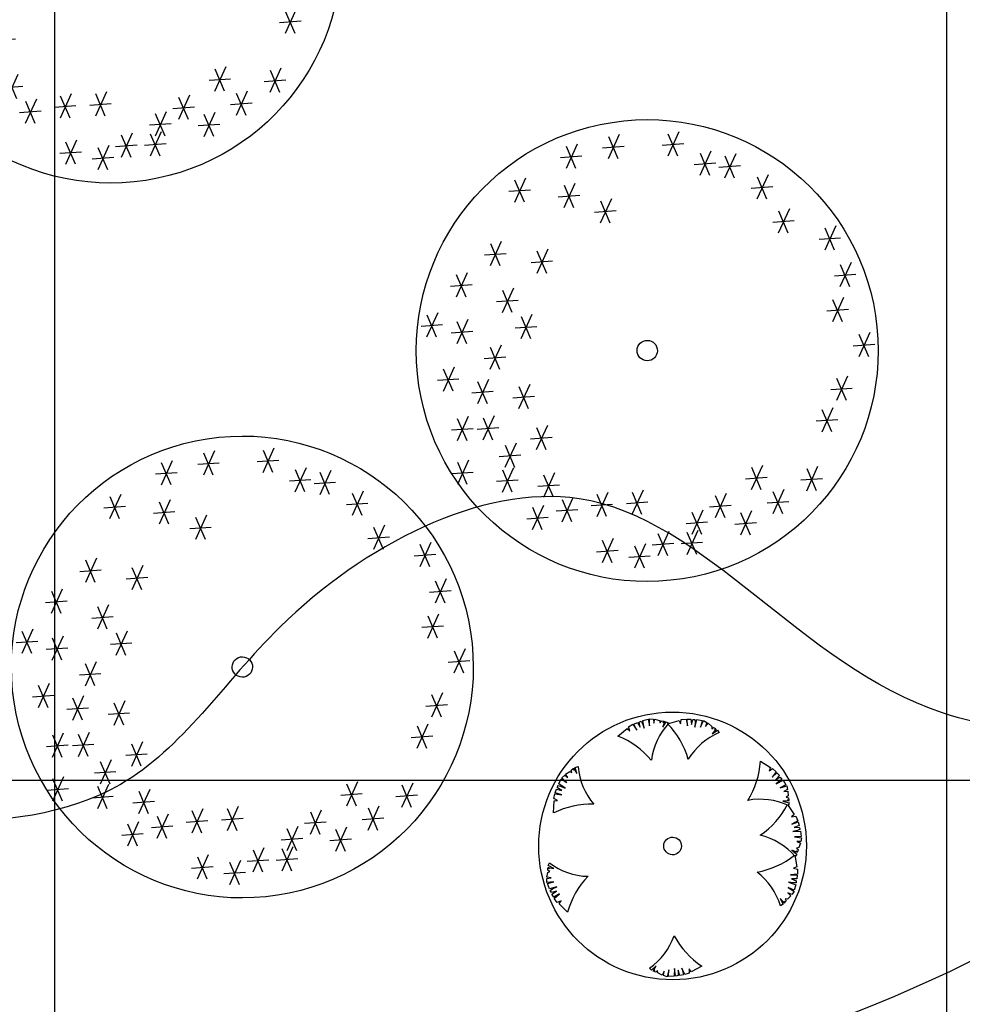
# Model space of a CAD drawing. Header units: millimetres. Extents: x -64078 to -62795, y 13127 to 13405.
# Tile 12 of 51: x -63799 to -63778, y 13229 to 13251. Entities that reach past the tile are written whole.
import ezdxf

# ---------------------------------------------------------------- set-up
doc = ezdxf.new("R2010")
doc.units = ezdxf.units.MM
doc.header["$LTSCALE"] = 1000
doc.header["$MEASUREMENT"] = 0
doc.linetypes.add('ACAD_ISO02W100', pattern=[15, 12, -3])
for name, color, linetype in [('A绿-1', 94, 'Continuous'), ('dixing', 251, 'ACAD_ISO02W100'), ('图例', 3, 'Continuous'), ('方格网', 252, 'Continuous'), ('灌木线', 81, 'Continuous')]:
    doc.layers.add(name, color=color, linetype=linetype)
doc.linetypes.add('ZIGZAG', pattern='A,0.0001,-0.2,[131,ltypeshp.shx,S=0.2,R=0,X=-0.2,Y=0],-0.4,[131,ltypeshp.shx,S=0.2,R=180,X=0.2,Y=0],-0.2', length=0.8001)

# ---------------------------------------------------------------- blocks, each defined once
blk = doc.blocks.new('女贞')
at = {"layer": 'A绿-1', "color": 111}
for p, q in [((-437.8, 1001.3), (-541.5, 842.7)), ((-504.9, 1013.5), (-462.2, 848.8)), ((-818.8, 962.1), (-922.6, 803.5)), ((-886, 974.3), (-843.3, 809.6)), ((-614.8, 939.4), (-718.6, 780.8)), ((-681.9, 951.6), (-639.2, 786.9)), ((-559.9, 934.2), (-407.2, 922)), ((-218, 928.1), (-321.8, 769.5)), ((-285.2, 940.3), (-242.4, 775.6)), ((-1215.6, 882.8), (-1319.4, 724.2)), ((-1282.8, 895), (-1240, 730.3)), ((-942.7, 838.3), (-899.9, 673.6)), ((-940.9, 895), (-788.3, 882.8)), ((-736.9, 872.3), (-584.3, 860.1)), ((-340.1, 861), (-187.5, 848.8)), ((-1465, 769.5), (-1568.8, 610.9)), ((-1532.2, 781.7), (-1489.4, 617)), ((-1337.7, 815.7), (-1185.1, 803.5)), ((-875.5, 826.1), (-979.3, 667.5)), ((-1587.1, 702.4), (-1434.5, 690.2)), ((-1056.9, 735.5), (-1160.7, 576.9)), ((-1124.1, 747.7), (-1081.3, 583)), ((-997.6, 759), (-845, 746.8)), ((-1725.8, 644.9), (-1829.5, 486.3)), ((-1792.9, 657.1), (-1750.2, 492.4)), ((-1179, 668.4), (-1026.4, 656.2)), ((-545.9, 634.4), (-503.2, 469.7)), ((168.3, 634.4), (211, 469.7)), ((-1847.9, 577.8), (-1695.2, 565.6)), ((-1340.3, 576.9), (-1444.1, 418.3)), ((-1407.5, 589.1), (-1364.7, 424.4)), ((-478.8, 622.2), (-582.5, 463.6)), ((-229.3, 599.6), (-333.1, 441)), ((-296.5, 611.8), (-253.8, 447.1)), ((20.1, 599.6), (-83.7, 441)), ((-47.1, 611.8), (-4.4, 447.1)), ((235.5, 622.2), (131.7, 463.6)), ((-1462.4, 509.8), (-1309.8, 497.6)), ((-600.8, 555.1), (-448.2, 542.9)), ((-351.4, 532.5), (-198.8, 520.3)), ((-102, 532.5), (50.6, 520.3)), ((113.4, 555.1), (266, 542.9)), ((54.9, 419.2), (97.7, 254.5)), ((122.1, 407), (18.3, 248.4)), ((0, 339.9), (152.6, 327.7)), ((405.5, 327.7), (301.7, 169.1)), ((338.4, 339.9), (381.1, 175.2)), ((-1895.8, 248.4), (-1999.6, 89.8)), ((-1963, 260.6), (-1920.2, 95.9)), ((283.4, 260.6), (436, 248.4)), ((711.6, 225.7), (607.8, 67.1)), ((644.4, 237.9), (687.2, 73.2)), ((-2017.9, 181.3), (-1865.3, 169.1)), ((360.2, 157.7), (256.4, -0.9)), ((293, 169.9), (335.7, 5.2)), ((589.5, 158.6), (742.1, 146.4)), ((54.9, 79.3), (97.7, -85.4)), ((238.1, 90.6), (390.7, 78.4)), ((-2031.9, 44.4), (-2135.6, -114.2)), ((-2099, 56.6), (-2056.3, -108.1)), ((0, 0), (152.6, -12.2)), ((122.1, 67.1), (18.3, -91.5)), ((-2153.9, -22.7), (-2001.3, -34.9)), ((484.9, -57.5), (381.1, -216.1)), ((417.7, -45.3), (460.4, -210)), ((599.1, -68), (641.8, -232.7)), ((362.8, -124.6), (515.4, -136.8)), ((666.2, -80.2), (562.5, -238.8)), ((544.2, -147.3), (696.8, -159.5)), ((-2235.9, -238.8), (-2339.7, -397.4)), ((-2303.1, -226.6), (-2260.3, -391.3)), ((201.4, -238.8), (97.7, -397.4)), ((134.3, -226.6), (177, -391.3)), ((-2358, -305.9), (-2205.4, -318.1)), ((79.4, -305.9), (232, -318.1)), ((484.9, -318.1), (381.1, -476.7)), ((417.7, -305.9), (460.4, -470.6)), ((362.8, -385.2), (515.4, -397.4)), ((711.6, -442.7), (607.8, -601.3)), ((644.4, -430.5), (687.2, -595.2)), ((-2088.5, -510.7), (-2192.3, -669.3)), ((-2155.7, -498.5), (-2113, -663.2)), ((360.2, -544.7), (256.4, -703.3)), ((293, -532.5), (335.7, -697.2)), ((589.5, -509.8), (742.1, -522)), ((-2210.6, -577.8), (-2058, -590)), ((238.1, -611.8), (390.7, -624)), ((-2179.2, -748.6), (-2283, -907.2)), ((-2246.4, -736.4), (-2203.6, -901.1)), ((110.7, -725.9), (7, -884.5)), ((43.6, -713.7), (86.3, -878.4)), ((564.2, -759.9), (460.4, -918.5)), ((497.1, -747.7), (539.8, -912.4)), ((-2301.3, -815.7), (-2148.7, -827.9)), ((-11.3, -793), (141.3, -805.2)), ((442.1, -827), (594.7, -839.2)), ((701.1, -827), (743.9, -991.7)), ((646.2, -906.3), (798.8, -918.5)), ((768.3, -839.2), (664.5, -997.8)), ((212.8, -929.8), (109, -1088.5)), ((145.6, -917.6), (188.4, -1082.4)), ((-2111.2, -1020.5), (-2215, -1179.1)), ((-2178.4, -1008.3), (-2135.6, -1173)), ((90.7, -997), (243.3, -1009.2)), ((-2233.3, -1087.6), (-2080.7, -1099.8)), ((518.9, -1088.5), (415.1, -1247.1)), ((451.7, -1076.3), (494.4, -1241)), ((-1872.3, -1178.2), (-1829.5, -1342.9)), ((-70.6, -1167.8), (-174.4, -1326.4)), ((-137.8, -1155.6), (-95.1, -1320.3)), ((396.8, -1155.6), (549.4, -1167.8)), ((-1805.1, -1190.4), (-1908.9, -1349)), ((-192.7, -1234.9), (-40.1, -1247.1)), ((-1927.2, -1257.5), (-1774.6, -1269.7)), ((246.8, -1269.7), (143, -1428.3)), ((179.6, -1257.5), (222.4, -1422.2)), ((124.7, -1336.8), (277.3, -1349)), ((-1691.8, -1451), (-1795.5, -1609.6)), ((-1758.9, -1438.8), (-1716.2, -1603.5)), ((-569.4, -1451), (-673.2, -1609.6)), ((-636.6, -1438.8), (-593.9, -1603.5)), ((-1813.8, -1518.1), (-1661.2, -1530.3)), ((-691.5, -1518.1), (-538.9, -1530.3)), ((-331.4, -1598.3), (-435.1, -1756.9)), ((-398.5, -1586.1), (-355.8, -1750.8)), ((-1487.7, -1632.2), (-1591.5, -1790.9)), ((-1554.9, -1620), (-1512.1, -1784.8)), ((-1384.8, -1665.4), (-1342.1, -1830.1)), ((-453.5, -1665.4), (-300.9, -1677.6)), ((-1609.8, -1699.3), (-1457.2, -1711.6)), ((-1317.7, -1677.6), (-1421.4, -1836.2)), ((8.7, -1688.9), (-95.1, -1847.5)), ((-58.4, -1676.7), (-15.7, -1841.4)), ((-1439.7, -1744.7), (-1287.1, -1756.9)), ((-113.4, -1756), (39.2, -1768.2)), ((-1113.6, -1847.5), (-1217.4, -2006.1)), ((-1180.7, -1835.3), (-1138, -2000)), ((-761.3, -1880.6), (-718.6, -2045.3)), ((-388.1, -1870.2), (-491.8, -2028.8)), ((-455.2, -1858), (-412.5, -2022.7)), ((-1235.7, -1914.6), (-1083.1, -1926.8)), ((-694.1, -1892.8), (-797.9, -2051.4)), ((-510.1, -1937.3), (-357.5, -1949.5)), ((-816.2, -1959.9), (-663.6, -1972.1))]:
    blk.add_line(p, q, dxfattribs=at)
for major_axis, start_param, end_param in [((-1.6, 1635.4), 4.711423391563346, 10.99460869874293), ((-2.1, 72), 4.683630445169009, 10.96681575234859)]:
    blk.add_ellipse((-758.7, -507.2, 752.9), major_axis=major_axis, ratio=1, start_param=start_param, end_param=end_param, dxfattribs=at)
blk = doc.blocks.new('黄杨球')
at = {"layer": 'A绿-1', "color": 61}
for p, q in [((-973, 123), (-931, 142)), ((-938, 48), (-973, 123)), ((-931, 142), (-898, 83)), ((-909, 147), (-884, 159)), ((-898, 83), (-909, 147)), ((-884, 159), (-868, 129)), ((-868, 129), (-846, 71)), ((-861, 166), (-795, 183)), ((-846, 71), (-861, 166)), ((-795, 183), (-782, 100)), ((-782, 100), (-781, 189)), ((-781, 189), (-732, 183)), ((-732, 183), (-726, 132)), ((-726, 132), (-713, 183)), ((-713, 183), (-655, 166)), ((-655, 166), (-647, 139)), ((-647, 139), (-631, 163)), ((-631, 163), (-605, 158)), ((-595, 157), (-615, 83)), ((-615, 83), (-572, 150)), ((-605, 158), (-610, 138)), ((-610, 138), (-595, 157)), ((-572, 150), (-541, 131)), ((-556, 125), (-412, 165)), ((-412, 165), (-393, 126)), ((-393, 126), (-386, 176)), ((-386, 176), (-325, 184)), ((-325, 184), (-309, 99)), ((-309, 99), (-311, 182)), ((-311, 182), (-265, 182)), ((-265, 182), (-259, 114)), ((-259, 114), (-242, 177)), ((-242, 177), (-214, 178)), ((-216, 83), (-191, 176)), ((-212, 144), (-216, 83)), ((-214, 178), (-212, 144)), ((-191, 176), (-124, 164)), ((-124, 164), (-145, 83)), ((-145, 83), (-108, 164)), ((-108, 164), (-66, 138)), ((-66, 138), (-82, 89)), ((-82, 89), (-49, 130)), ((-49, 130), (-3, 91)), ((-1174, -29), (-1059, 67)), ((-1059, 67), (-1025, 38)), ((-1040, 88), (-987, 120)), ((-1025, 38), (-1040, 88)), ((-987, 120), (-938, 48)), ((-3, 91), (-6, 63)), ((-6, 63), (18, 79)), ((49, 59), (0, 0)), ((0, 0), (67, 43)), ((18, 79), (40, 64)), ((40, 64), (27, 48)), ((27, 48), (49, 59)), ((67, 43), (87, 13)), ((599, -343), (725, -423)), ((-1825, -499), (-1773, -467)), ((-1773, -467), (-1748, -478)), ((-1755, -451), (-1734, -434)), ((-1748, -478), (-1755, -451)), ((-1734, -434), (-1722, -451)), ((-1722, -451), (-1727, -427)), ((-1727, -427), (-1685, -492)), ((-1706, -415), (-1671, -405)), ((-1685, -492), (-1706, -415)), ((725, -423), (709, -464)), ((709, -464), (751, -435)), ((797, -475), (745, -544)), ((745, -544), (805, -487)), ((751, -435), (797, -475)), ((805, -487), (837, -521)), ((-1911, -619), (-1879, -559)), ((-1879, -559), (-1809, -605)), ((-1874, -545), (-1837, -512)), ((-1809, -605), (-1874, -545)), ((-1837, -512), (-1796, -542)), ((-1796, -542), (-1825, -499)), ((837, -521), (790, -571)), ((790, -571), (847, -541)), ((795, -624), (881, -580)), ((843, -586), (795, -624)), ((867, -561), (843, -586)), ((847, -541), (867, -561)), ((881, -580), (917, -638)), ((-1954, -731), (-1941, -687)), ((-1875, -756), (-1954, -731)), ((-1941, -687), (-1874, -703)), ((-1928, -668), (-1921, -641)), ((-1874, -703), (-1928, -668)), ((-1921, -641), (-1888, -649)), ((-1831, -672), (-1911, -619)), ((-1888, -649), (-1831, -672)), ((917, -638), (843, -676)), ((843, -676), (927, -650)), ((937, -698), (890, -719)), ((890, -719), (942, -716)), ((927, -650), (937, -698)), ((942, -716), (944, -776)), ((-1976, -982), (-1970, -833)), ((-1972, -804), (-1961, -744)), ((-1926, -827), (-1972, -804)), ((-1970, -833), (-1926, -827)), ((-1961, -744), (-1875, -756)), ((955, -836), (878, -840)), ((878, -840), (955, -861)), ((944, -776), (921, -793)), ((921, -793), (949, -800)), ((952, -826), (932, -828)), ((932, -828), (955, -836)), ((949, -800), (952, -826)), ((936, -884), (1019, -1007)), ((955, -861), (946, -896)), ((1019, -1007), (987, -1038)), ((987, -1038), (1037, -1029)), ((1064, -1085), (987, -1126)), ((987, -1126), (1066, -1099)), ((1037, -1029), (1064, -1085)), ((1066, -1099), (1081, -1143)), ((1060, -1205), (1001, -1220)), ((1001, -1220), (1097, -1215)), ((1081, -1143), (1018, -1169)), ((1018, -1169), (1082, -1166)), ((1092, -1192), (1060, -1205)), ((1082, -1166), (1092, -1192)), ((1097, -1215), (1106, -1283)), ((1106, -1283), (1023, -1287)), ((1023, -1287), (1111, -1297)), ((1100, -1345), (1049, -1345)), ((1049, -1345), (1098, -1364)), ((1111, -1297), (1100, -1345)), ((1060, -1479), (989, -1451)), ((989, -1451), (1051, -1501)), ((1062, -1469), (1043, -1462)), ((1043, -1462), (1060, -1479)), ((1075, -1420), (1047, -1425)), ((1047, -1425), (1069, -1444)), ((1069, -1444), (1062, -1469)), ((1098, -1364), (1075, -1420)), ((1024, -1515), (1049, -1661)), ((1051, -1501), (1028, -1530)), ((-2051, -1696), (-2049, -1670)), ((-2025, -1709), (-2051, -1696)), ((-2051, -1721), (-2025, -1709)), ((-2028, -1672), (-2049, -1660)), ((-2049, -1660), (-1973, -1672)), ((-2049, -1670), (-2028, -1672)), ((-2044, -1636), (-2029, -1603)), ((-1973, -1672), (-2044, -1636)), ((1049, -1661), (1008, -1677)), ((1008, -1677), (1057, -1689)), ((1057, -1689), (1059, -1750)), ((-2062, -1780), (-2051, -1721)), ((-2010, -1788), (-2062, -1780)), ((-2061, -1848), (-2060, -1799)), ((-2060, -1799), (-2010, -1788)), ((1059, -1750), (972, -1757)), ((972, -1757), (1055, -1764)), ((1051, -1810), (982, -1809)), ((982, -1809), (1043, -1832)), ((1043, -1832), (1041, -1860)), ((1055, -1764), (1051, -1810)), ((-1973, -1840), (-2061, -1848)), ((-2053, -1861), (-1973, -1840)), ((-2030, -1925), (-2053, -1861)), ((-1937, -1901), (-2030, -1925)), ((-2021, -1947), (-1992, -1928)), ((-2006, -1971), (-2021, -1947)), ((-1943, -1954), (-2006, -1971)), ((-1999, -1993), (-1943, -1954)), ((-1992, -1928), (-1937, -1901)), ((1017, -1948), (940, -1918)), ((940, -1918), (1016, -1964)), ((1007, -1858), (946, -1848)), ((946, -1848), (1036, -1883)), ((1041, -1860), (1007, -1858)), ((1036, -1883), (1017, -1948)), ((-1976, -2032), (-1999, -1993)), ((-1904, -1989), (-1976, -2032)), ((-1970, -2046), (-1904, -1989)), ((-1933, -2095), (-1970, -2046)), ((-1886, -2075), (-1933, -2095)), ((-1910, -2112), (-1886, -2075)), ((895, -2109), (842, -2054)), ((842, -2054), (877, -2125)), ((918, -2080), (901, -2100)), ((933, -2061), (905, -2055)), ((905, -2055), (918, -2080)), ((976, -2019), (933, -2061)), ((986, -2003), (939, -1982)), ((939, -1982), (976, -2019)), ((1016, -1964), (986, -2003)), ((-1804, -2216), (-1910, -2112)), ((877, -2125), (846, -2142)), ((901, -2100), (886, -2086)), ((886, -2086), (895, -2109)), ((-761, -2942), (-787, -2917)), ((-705, -2886), (-761, -2942)), ((-740, -2954), (-705, -2886)), ((-722, -2938), (-740, -2954)), ((-730, -2957), (-722, -2938)), ((-545, -2937), (-565, -3024)), ((-550, -3020), (-545, -2937)), ((-476, -2922), (-481, -3018)), ((-467, -2983), (-476, -2922)), ((-348, -2998), (-382, -2918)), ((-382, -2918), (-363, -2999)), ((-267, -2962), (-294, -2927)), ((-294, -2927), (-291, -2978)), ((-135, -2892), (-267, -2962)), ((-706, -2967), (-730, -2957)), ((-685, -2947), (-706, -2967)), ((-683, -2975), (-685, -2947)), ((-629, -3003), (-683, -2975)), ((-606, -2956), (-629, -3003)), ((-611, -3007), (-606, -2956)), ((-565, -3024), (-611, -3007)), ((-481, -3018), (-550, -3020)), ((-458, -3016), (-467, -2983)), ((-431, -3009), (-458, -3016)), ((-428, -2944), (-431, -3009)), ((-408, -3009), (-428, -2944)), ((-363, -2999), (-408, -3009)), ((-291, -2978), (-348, -2998))]:
    blk.add_line(p, q, dxfattribs=at)
for centre, major_axis, start_param, end_param in [((-496, -1396), (-1666, 4), 0.002082, 6.285267), ((59, -434), (752, 336), 1.965578, 2.592554), ((-1297, -602), (-951, 416), 3.830729, 4.328988), ((405, -747), (811, 147), 1.787052, 2.414028), ((-1555, -994), (-1038, 18), 3.855135, 4.353395), ((-437, -279), (-1034, 98), 2.675798, 3.174058), ((-849, -338), (821, 70), 3.138273, 3.765249), ((594, -1641), (-824, 0), 4.27097, 4.897946), ((-1513, -1912), (1036, 69), 1.467186, 1.965445), ((15, -403), (-959, 398), 2.555626, 3.053885), ((-496, -1396), (-110, 4), 0.0394752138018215, 6.322660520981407), ((403, -2067), (819, 95), 0.593876, 1.220852), ((378, -701), (-1031, 118), 1.857185, 2.355444), ((-1529, -948), (-824, 3), 0.922603, 1.549579), ((-804, -2494), (1037, 45), 2.328162, 2.826422), ((56, -2379), (823, 33), 0.251392, 0.878367), ((-1256, -2239), (-820, 83), 2.276785, 2.903761), ((439, -2027), (-1000, 279), 0.759108, 1.257367)]:
    blk.add_ellipse(centre, major_axis=major_axis, ratio=1, start_param=start_param, end_param=end_param, dxfattribs=at)

msp = doc.modelspace()

# ---------------------------------------------------------------- linework, layer by layer
at = {"layer": 'dixing', "linetype": 'ByBlock', "ltscale": 60, "elevation": -3.556, "flags": 128}
msp.add_lwpolyline([(-63825.45, 13356.729, 0.048162), (-63835.614, 13290.797, 0.203241), (-63813.844, 13235.967, 0.516041), (-63764.343, 13243.238, -0.131265), (-63731.524, 13280.911, 1.538134)], format="xyb", dxfattribs=at)
at = {"layer": '方格网'}
for p, q in [((-63798.542, 13173.771), (-63798.542, 13380.854)), ((-63778.542, 13173.771), (-63778.542, 13380.854)), ((-64058.542, 13233.771), (-63698.542, 13233.771))]:
    msp.add_line(p, q, dxfattribs=at)
at = {"layer": '灌木线', "color": 3, "linetype": 'ZIGZAG', "ltscale": 200}
msp.add_spline([(-63824.375, 13278.107, 0.189), (-63825.61, 13272.26, 0.189), (-63824.548, 13267.935, 0.189), (-63820.083, 13262.436, 0.189), (-63814.534, 13257.076, 0.189), (-63812.956, 13252.257, 0.189), (-63814.353, 13244.854, 0.189), (-63811.412, 13238.005, 0.189), (-63801.247, 13232.856, 0.189), (-63797.071, 13233.678, 0.189), (-63793.496, 13237.205, 0.189), (-63786.791, 13240.082, 0.189), (-63778.64, 13235.282, 0.189), (-63773.118, 13235.955, 0.189), (-63771.104, 13240.31, 0.189), (-63770.903, 13242.663, 0.189), (-63771.396, 13244.901, 0.189), (-63775.041, 13251.319, 0.189), (-63778.412, 13254.627, 0.189), (-63786.51, 13252.312, 0.189), (-63790.685, 13255.763, 0.189), (-63794.656, 13255.793, 0.189), (-63800.278, 13259.647, 0.189), (-63803.688, 13258.597, 0.189), (-63807.485, 13259.216, 0.189), (-63812.221, 13267.556, 0.189), (-63813.693, 13274.918, 0.189), (-63817.144, 13279.811, 0.189), (-63820.246, 13281.235, 0.189), (-63822.467, 13280.726, 0.189), (-63824.375, 13278.107, 0.189)], degree=3, dxfattribs=at)

# ---------------------------------------------------------------- block references
at = {"layer": 'A绿-1', "xscale": 0.003165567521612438, "yscale": 0.003165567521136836, "zscale": 0.003165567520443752, "rotation": 188.7143835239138}
for p in [(-63799.423, 13250.385), (-63787.393, 13241.453), (-63796.47, 13234.359)]:
    msp.add_blockref('女贞', p, dxfattribs=at)
at = {"layer": '图例', "color": 3, "xscale": 0.001801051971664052, "yscale": 0.001801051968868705, "zscale": 0.001801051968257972, "rotation": 0.1207963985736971}
msp.add_blockref('黄杨球', (-63783.806, 13234.814, 0.189), dxfattribs=at)

doc.saveas('drawing.dxf')
